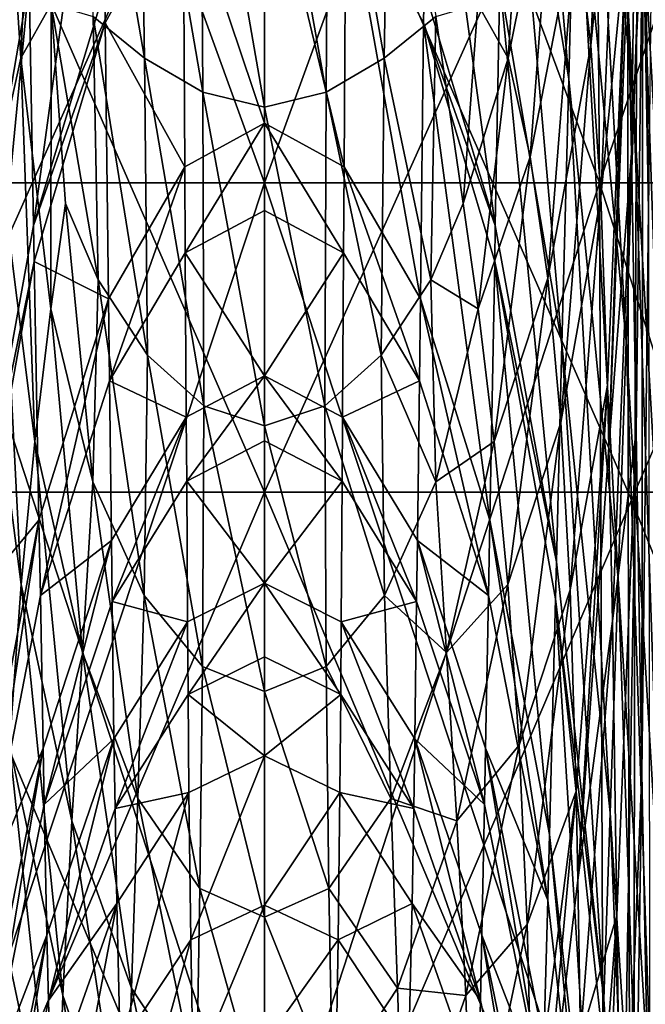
# Model space of a CAD drawing. Extents: x -0.96 to 0.96, y -0.57 to 2.63.
# Tile 39 of 148: x -0.0235 to 0.0366, y 0.1516 to 0.2464. Entities that reach past the tile are written whole.
import ezdxf

# ---------------------------------------------------------------- set-up
doc = ezdxf.new("R2010")
doc.units = 0
for name, color, linetype in [('Brakiri_Cruiser_Fin_Logo', 7, 'CONTINUOUS'), ('Brakiri_Cruiser_Main_Texture', 7, 'CONTINUOUS'), ('Brakiri_Cruiser_Yellow', 7, 'CONTINUOUS')]:
    doc.layers.add(name, color=color, linetype=linetype)

msp = doc.modelspace()

# ---------------------------------------------------------------- linework, layer by layer
at = {"layer": 'Brakiri_Cruiser_Fin_Logo'}
for points in [[(0.036407, 0.258189, 1.319625), (0.036337, 0.287589, 1.239143), (0.036958, 0.228051, 1.241304)], [(0.036958, 0.228051, 1.241304), (0.036337, 0.287589, 1.239143), (0.037281, 0.257301, 1.148304)], [(0.035946, 0.282553, 1.383366), (0.035321, 0.233566, 1.387371), (0.034913, 0.251017, 1.4277)], [(0.036407, 0.258189, 1.319625), (0.035321, 0.233566, 1.387371), (0.035946, 0.282553, 1.383366)], [(0.036407, 0.258189, 1.319625), (0.035766, 0.206795, 1.325332), (0.035321, 0.233566, 1.387371)], [(0.0363, 0.173834, 1.248909), (0.035766, 0.206795, 1.325332), (0.036407, 0.258189, 1.319625)], [(0.0363, 0.173834, 1.248909), (0.036407, 0.258189, 1.319625), (0.036958, 0.228051, 1.241304)], [(0.035321, 0.233566, 1.387371), (0.033137, 0.205242, 1.4277), (0.034913, 0.251017, 1.4277)], [(0.035321, 0.233566, 1.387371), (0.033476, 0.188507, 1.393009), (0.033137, 0.205242, 1.4277)], [(0.035766, 0.206795, 1.325332), (0.033476, 0.188507, 1.393009), (0.035321, 0.233566, 1.387371)], [(0.03708, 0.133972, 1.161162), (0.0363, 0.173834, 1.248909), (0.036958, 0.228051, 1.241304)], [(0.035766, 0.206795, 1.325332), (0.033888, 0.160178, 1.333358), (0.033476, 0.188507, 1.393009)], [(0.034381, 0.125451, 1.259726), (0.033888, 0.160178, 1.333358), (0.035766, 0.206795, 1.325332)], [(0.034381, 0.125451, 1.259726), (0.035766, 0.206795, 1.325332), (0.0363, 0.173834, 1.248909)], [(0.033476, 0.188507, 1.393009), (0.030155, 0.163581, 1.4277), (0.033137, 0.205242, 1.4277)], [(0.033476, 0.188507, 1.393009), (0.030419, 0.148436, 1.398984), (0.030155, 0.163581, 1.4277)], [(0.033888, 0.160178, 1.333358), (0.030419, 0.148436, 1.398984), (0.033476, 0.188507, 1.393009)], [(0.03493, 0.08379, 1.177062), (0.034381, 0.125451, 1.259726), (0.0363, 0.173834, 1.248909)], [(0.03493, 0.08379, 1.177062), (0.0363, 0.173834, 1.248909), (0.03708, 0.133972, 1.161162)], [(0.030419, 0.148436, 1.398984), (0.025955, 0.12793, 1.4277), (0.030155, 0.163581, 1.4277)], [(0.033888, 0.160178, 1.333358), (0.030781, 0.119229, 1.34204), (0.030419, 0.148436, 1.398984)], [(0.031216, 0.083412, 1.271521), (0.030781, 0.119229, 1.34204), (0.033888, 0.160178, 1.333358)], [(0.031216, 0.083412, 1.271521), (0.033888, 0.160178, 1.333358), (0.034381, 0.125451, 1.259726)]]:
    msp.add_3dface(points, dxfattribs=at)
at = {"layer": 'Brakiri_Cruiser_Main_Texture'}
for points in [[(0, 0.230719, -0.18709), (-0.031582, 0.317703, -0.18082), (-0.032227, 0.230719, -0.183867)], [(-0.032227, 0.230719, 0.183867), (-0.031582, 0.317703, 0.18082), (0, 0.317703, 0.183984)], [(-0.032227, 0.230719, 0.183867), (0, 0.317703, 0.183984), (0, 0.230719, 0.18709)], [(0, 0.230719, -0.18709), (0, 0.317703, -0.183984), (-0.031582, 0.317703, -0.18082)], [(0.032227, 0.230719, -0.183867), (0.031582, 0.317703, -0.18082), (0, 0.317703, -0.183984)], [(0.032227, 0.230719, -0.183867), (0, 0.317703, -0.183984), (0, 0.230719, -0.18709)], [(0, 0.230719, 0.18709), (0, 0.317703, 0.183984), (0.031582, 0.317703, 0.18082)], [(0, 0.230719, 0.18709), (0.031582, 0.317703, 0.18082), (0.032227, 0.230719, 0.183867)], [(0.063135, 0.230719, -0.174229), (0.061875, 0.317703, -0.171328), (0.031582, 0.317703, -0.18082)], [(0.063135, 0.230719, -0.174229), (0.031582, 0.317703, -0.18082), (0.032227, 0.230719, -0.183867)], [(0.032227, 0.230719, 0.183867), (0.031582, 0.317703, 0.18082), (0.061875, 0.317703, 0.171328)], [(0.032227, 0.230719, 0.183867), (0.061875, 0.317703, 0.171328), (0.063135, 0.230719, 0.174229)], [(0.031146, 0.315177, -1.037148), (0.030551, 0.291485, -1.18941), (0.03555, 0.237794, -1.19659)], [(0.031146, 0.315177, -1.037148), (0.03555, 0.237794, -1.19659), (0.03625, 0.259038, -1.044785)], [(0.02365, 0.306292, -1.349164), (0.023143, 0.27812, -1.521255), (0.02927, 0.24069, -1.525779)], [(0.02365, 0.306292, -1.349164), (0.02927, 0.24069, -1.525779), (0.029919, 0.266395, -1.354435)], [(0.030551, 0.291485, -1.18941), (0.029919, 0.266395, -1.354435), (0.034804, 0.215434, -1.360951)], [(0.030551, 0.291485, -1.18941), (0.034804, 0.215434, -1.360951), (0.03555, 0.237794, -1.19659)], [(0.033112, 0.283928, 1.502363), (0.031396, 0.243932, 1.503386), (0.029994, 0.256039, 1.522894)], [(0.034132, 0.271261, 1.47423), (0.031396, 0.243932, 1.503386), (0.033112, 0.283928, 1.502363)], [(0, 0.280898, -0.309704), (-0.035625, 0.200938, -0.300016), (-0.035962, 0.280898, -0.303639)], [(0, 0.280898, -0.309704), (0, 0.200938, -0.305622), (-0.035625, 0.200938, -0.300016)], [(-0.034915, 0.280898, 0.302697), (-0.03499, 0.200938, 0.300049), (0, 0.200938, 0.305298)], [(-0.034915, 0.280898, 0.302697), (0, 0.200938, 0.305298), (0, 0.280898, 0.307812)], [(0.035962, 0.280898, -0.303639), (0.035625, 0.200938, -0.300016), (0, 0.200938, -0.305622)], [(0.035962, 0.280898, -0.303639), (0, 0.200938, -0.305622), (0, 0.280898, -0.309704)], [(0, 0.280898, 0.307812), (0, 0.200938, 0.305298), (0.03499, 0.200938, 0.300049)], [(0, 0.280898, 0.307812), (0.03499, 0.200938, 0.300049), (0.034915, 0.280898, 0.302697)], [(0.034915, 0.280898, 0.302697), (0.03499, 0.200938, 0.300049), (0.068553, 0.200938, 0.284521)], [(0.034915, 0.280898, 0.302697), (0.068553, 0.200938, 0.284521), (0.068428, 0.280898, 0.287523)], [(0.070396, 0.280898, -0.28632), (0.069759, 0.200938, -0.283524), (0.035625, 0.200938, -0.300016)], [(0.070396, 0.280898, -0.28632), (0.035625, 0.200938, -0.300016), (0.035962, 0.280898, -0.303639)], [(-0.029919, 0.266395, -1.354435), (-0.02927, 0.24069, -1.525779), (-0.023143, 0.27812, -1.521255)], [(-0.02927, 0.24069, -1.525779), (-0.022638, 0.250095, -1.693264), (-0.023143, 0.27812, -1.521255)], [(0.023143, 0.27812, -1.521255), (0.022638, 0.250095, -1.693264), (0.028623, 0.215176, -1.696958)], [(0.023143, 0.27812, -1.521255), (0.028623, 0.215176, -1.696958), (0.02927, 0.24069, -1.525779)], [(0.036879, 0.278513, -0.911897), (0.03625, 0.259038, -1.044785), (0.039967, 0.19329, -1.052529)], [(-0.023433, 0.242722, 1.544124), (-0.025387, 0.272539, 1.545307), (-0.021909, 0.276691, 1.551322)], [(-0.023433, 0.242722, 1.544124), (-0.021909, 0.276691, 1.551322), (-0.020525, 0.247917, 1.549476)], [(-0.011533, 0.242726, 1.555903), (-0.016478, 0.246732, 1.553304), (-0.01736, 0.276781, 1.555903)], [(-0.011533, 0.242726, 1.555903), (-0.01736, 0.276781, 1.555903), (-0.012056, 0.275062, 1.559127)], [(-0.005931, 0.239453, 1.557565), (-0.011533, 0.242726, 1.555903), (-0.012056, 0.275062, 1.559127)], [(-0.005931, 0.239453, 1.557565), (-0.012056, 0.275062, 1.559127), (-0.006154, 0.273449, 1.561151)], [(0.011533, 0.242726, 1.555903), (0.006154, 0.273449, 1.561151), (0.012056, 0.275062, 1.559127)], [(0.016478, 0.246732, 1.553304), (0.011533, 0.242726, 1.555903), (0.012056, 0.275062, 1.559127)], [(-0.01565, 0.274915, -1.690649), (-0.022638, 0.250095, -1.693264), (-0.022212, 0.226595, -1.8375)], [(-0.01565, 0.274915, -1.690649), (-0.022212, 0.226595, -1.8375), (-0.015353, 0.249442, -1.8375)], [(0.01565, 0.274915, -1.690649), (0.015353, 0.249442, -1.8375), (0.022212, 0.226595, -1.8375)], [(0.01565, 0.274915, -1.690649), (0.022212, 0.226595, -1.8375), (0.022638, 0.250095, -1.693264)], [(0, 0.238001, 1.558161), (-0.005931, 0.239453, 1.557565), (-0.006154, 0.273449, 1.561151)], [(0, 0.238001, 1.558161), (-0.006154, 0.273449, 1.561151), (0, 0.272533, 1.561797)], [(0.005931, 0.239453, 1.557565), (0, 0.272533, 1.561797), (0.006154, 0.273449, 1.561151)], [(0.011533, 0.242726, 1.555903), (0.005931, 0.239453, 1.557565), (0.006154, 0.273449, 1.561151)], [(-0.025556, 0.233233, 1.5358), (-0.025387, 0.272539, 1.545307), (-0.023433, 0.242722, 1.544124)], [(0.005931, 0.239453, 1.557565), (0, 0.238001, 1.558161), (0, 0.272533, 1.561797)], [(0.025387, 0.272539, 1.545307), (0.023433, 0.242722, 1.544124), (0.020525, 0.247917, 1.549476)], [(0.027995, 0.265446, 1.536392), (0.023433, 0.242722, 1.544124), (0.025387, 0.272539, 1.545307)], [(0.034132, 0.271261, 1.47423), (0.032368, 0.229377, 1.476367), (0.031396, 0.243932, 1.503386)], [(0.034823, 0.254828, 1.436508), (0.032368, 0.229377, 1.476367), (0.034132, 0.271261, 1.47423)], [(0.029919, 0.266395, -1.354435), (0.02927, 0.24069, -1.525779), (0.034035, 0.192635, -1.531465)], [(0.029919, 0.266395, -1.354435), (0.034035, 0.192635, -1.531465), (0.034804, 0.215434, -1.360951)], [(0.027995, 0.265446, 1.536392), (0.025556, 0.233233, 1.5358), (0.023433, 0.242722, 1.544124)], [(0.029994, 0.256039, 1.522894), (0.025556, 0.233233, 1.5358), (0.027995, 0.265446, 1.536392)], [(0.03625, 0.259038, -1.044785), (0.03555, 0.237794, -1.19659), (0.03917, 0.175018, -1.204174)], [(0.03625, 0.259038, -1.044785), (0.03917, 0.175018, -1.204174), (0.039967, 0.19329, -1.052529)], [(0.029994, 0.256039, 1.522894), (0.027249, 0.221535, 1.523052), (0.025556, 0.233233, 1.5358)], [(0.031396, 0.243932, 1.503386), (0.027249, 0.221535, 1.523052), (0.029994, 0.256039, 1.522894)], [(0.034823, 0.254828, 1.436508), (0.033015, 0.211238, 1.440127), (0.032368, 0.229377, 1.476367)], [(0.033137, 0.205242, 1.4277), (0.033015, 0.211238, 1.440127), (0.034823, 0.254828, 1.436508)], [(0.033137, 0.205242, 1.4277), (0.034823, 0.254828, 1.436508), (0.034913, 0.251017, 1.4277)], [(-0.02927, 0.24069, -1.525779), (-0.028623, 0.215176, -1.696958), (-0.022638, 0.250095, -1.693264)], [(-0.022638, 0.250095, -1.693264), (-0.028623, 0.215176, -1.696958), (-0.028089, 0.194234, -1.8375)], [(-0.022638, 0.250095, -1.693264), (-0.028089, 0.194234, -1.8375), (-0.022212, 0.226595, -1.8375)], [(0.022638, 0.250095, -1.693264), (0.022212, 0.226595, -1.8375), (0.028089, 0.194234, -1.8375)], [(0.022638, 0.250095, -1.693264), (0.028089, 0.194234, -1.8375), (0.028623, 0.215176, -1.696958)], [(-0.020547, 0.218597, 1.54347), (-0.023433, 0.242722, 1.544124), (-0.020525, 0.247917, 1.549476)], [(-0.020547, 0.218597, 1.54347), (-0.020525, 0.247917, 1.549476), (-0.019125, 0.22874, 1.547609)], [(-0.015997, 0.221389, 1.549476), (-0.019125, 0.22874, 1.547609), (-0.020525, 0.247917, 1.549476)], [(-0.015997, 0.221389, 1.549476), (-0.020525, 0.247917, 1.549476), (-0.016478, 0.246732, 1.553304)], [(0.019125, 0.22874, 1.547609), (0.016478, 0.246732, 1.553304), (0.020525, 0.247917, 1.549476)], [(0.023433, 0.242722, 1.544124), (0.019125, 0.22874, 1.547609), (0.020525, 0.247917, 1.549476)], [(-0.011239, 0.214116, 1.551322), (-0.015997, 0.221389, 1.549476), (-0.016478, 0.246732, 1.553304)], [(-0.011239, 0.214116, 1.551322), (-0.016478, 0.246732, 1.553304), (-0.011533, 0.242726, 1.555903)], [(0.015997, 0.221389, 1.549476), (0.011533, 0.242726, 1.555903), (0.016478, 0.246732, 1.553304)], [(0.019125, 0.22874, 1.547609), (0.015997, 0.221389, 1.549476), (0.016478, 0.246732, 1.553304)], [(0.031396, 0.243932, 1.503386), (0.028529, 0.207633, 1.504464), (0.027249, 0.221535, 1.523052)], [(0.032368, 0.229377, 1.476367), (0.028529, 0.207633, 1.504464), (0.031396, 0.243932, 1.503386)], [(-0.022088, 0.205826, 1.535512), (-0.025556, 0.233233, 1.5358), (-0.023433, 0.242722, 1.544124)], [(-0.022088, 0.205826, 1.535512), (-0.023433, 0.242722, 1.544124), (-0.020547, 0.218597, 1.54347)], [(-0.005823, 0.209245, 1.552573), (-0.011239, 0.214116, 1.551322), (-0.011533, 0.242726, 1.555903)], [(-0.005823, 0.209245, 1.552573), (-0.011533, 0.242726, 1.555903), (-0.005931, 0.239453, 1.557565)], [(0.011239, 0.214116, 1.551322), (0.005931, 0.239453, 1.557565), (0.011533, 0.242726, 1.555903)], [(0.015997, 0.221389, 1.549476), (0.011239, 0.214116, 1.551322), (0.011533, 0.242726, 1.555903)], [(0.023433, 0.242722, 1.544124), (0.020547, 0.218597, 1.54347), (0.019125, 0.22874, 1.547609)], [(0.025556, 0.233233, 1.5358), (0.020547, 0.218597, 1.54347), (0.023433, 0.242722, 1.544124)], [(0.02927, 0.24069, -1.525779), (0.028623, 0.215176, -1.696958), (0.033269, 0.170071, -1.70173)], [(0.02927, 0.24069, -1.525779), (0.033269, 0.170071, -1.70173), (0.034035, 0.192635, -1.531465)], [(0, 0.207316, 1.553073), (-0.005823, 0.209245, 1.552573), (-0.005931, 0.239453, 1.557565)], [(0, 0.207316, 1.553073), (-0.005931, 0.239453, 1.557565), (0, 0.238001, 1.558161)], [(0.005823, 0.209245, 1.552573), (0, 0.238001, 1.558161), (0.005931, 0.239453, 1.557565)], [(0.011239, 0.214116, 1.551322), (0.005823, 0.209245, 1.552573), (0.005931, 0.239453, 1.557565)], [(0.005823, 0.209245, 1.552573), (0, 0.207316, 1.553073), (0, 0.238001, 1.558161)], [(0.03555, 0.237794, -1.19659), (0.034804, 0.215434, -1.360951), (0.038318, 0.155936, -1.368125)], [(0.03555, 0.237794, -1.19659), (0.038318, 0.155936, -1.368125), (0.03917, 0.175018, -1.204174)], [(-0.023415, 0.192058, 1.523285), (-0.027249, 0.221535, 1.523052), (-0.025556, 0.233233, 1.5358)], [(-0.023415, 0.192058, 1.523285), (-0.025556, 0.233233, 1.5358), (-0.022088, 0.205826, 1.535512)], [(0.025556, 0.233233, 1.5358), (0.022088, 0.205826, 1.535512), (0.020547, 0.218597, 1.54347)], [(0.027249, 0.221535, 1.523052), (0.022088, 0.205826, 1.535512), (0.025556, 0.233233, 1.5358)], [(0, 0.131789, -0.188672), (-0.032227, 0.230719, -0.183867), (-0.032617, 0.132226, -0.185465)], [(-0.032617, 0.132226, 0.185465), (-0.032227, 0.230719, 0.183867), (0, 0.230719, 0.18709)], [(-0.032617, 0.132226, 0.185465), (0, 0.230719, 0.18709), (0, 0.131789, 0.188672)], [(0, 0.131789, -0.188672), (0, 0.230719, -0.18709), (-0.032227, 0.230719, -0.183867)], [(0.032617, 0.132226, -0.185465), (0.032227, 0.230719, -0.183867), (0, 0.230719, -0.18709)], [(0.032617, 0.132226, -0.185465), (0, 0.230719, -0.18709), (0, 0.131789, -0.188672)], [(0, 0.131789, 0.188672), (0, 0.230719, 0.18709), (0.032227, 0.230719, 0.183867)], [(0, 0.131789, 0.188672), (0.032227, 0.230719, 0.183867), (0.032617, 0.132226, 0.185465)], [(0.063887, 0.132663, -0.175755), (0.063135, 0.230719, -0.174229), (0.032227, 0.230719, -0.183867)], [(0.063887, 0.132663, -0.175755), (0.032227, 0.230719, -0.183867), (0.032617, 0.132226, -0.185465)], [(0.032617, 0.132226, 0.185465), (0.032227, 0.230719, 0.183867), (0.063135, 0.230719, 0.174229)], [(0.032617, 0.132226, 0.185465), (0.063135, 0.230719, 0.174229), (0.063887, 0.132663, 0.175755)], [(-0.016505, 0.201919, 1.544124), (-0.020547, 0.218597, 1.54347), (-0.019125, 0.22874, 1.547609)], [(-0.016505, 0.201919, 1.544124), (-0.019125, 0.22874, 1.547609), (-0.015997, 0.221389, 1.549476)], [(0.020547, 0.218597, 1.54347), (0.015997, 0.221389, 1.549476), (0.019125, 0.22874, 1.547609)], [(0.032368, 0.229377, 1.476367), (0.029411, 0.191535, 1.478616), (0.028529, 0.207633, 1.504464)], [(0.033015, 0.211238, 1.440127), (0.029411, 0.191535, 1.478616), (0.032368, 0.229377, 1.476367)], [(-0.007612, 0.223968, -2.0544), (0, 0.212126, -2.141488), (0, 0.228044, -2.0544)], [(0.007612, 0.223968, -2.0544), (0, 0.228044, -2.0544), (0, 0.212126, -2.141488)], [(-0.014904, 0.211668, -2.0544), (-0.007517, 0.208168, -2.141654), (-0.007612, 0.223968, -2.0544)], [(-0.007612, 0.223968, -2.0544), (-0.007517, 0.208168, -2.141654), (0, 0.212126, -2.141488)], [(0.007612, 0.223968, -2.0544), (0, 0.212126, -2.141488), (0.007517, 0.208168, -2.141654)], [(0.014904, 0.211668, -2.0544), (0.007612, 0.223968, -2.0544), (0.007517, 0.208168, -2.141654)], [(-0.024513, 0.176584, 1.505386), (-0.027249, 0.221535, 1.523052), (-0.023415, 0.192058, 1.523285)], [(-0.011555, 0.191, 1.545307), (-0.016505, 0.201919, 1.544124), (-0.015997, 0.221389, 1.549476)], [(-0.011555, 0.191, 1.545307), (-0.015997, 0.221389, 1.549476), (-0.011239, 0.214116, 1.551322)], [(0.016505, 0.201919, 1.544124), (0.011239, 0.214116, 1.551322), (0.015997, 0.221389, 1.549476)], [(0.020547, 0.218597, 1.54347), (0.016505, 0.201919, 1.544124), (0.015997, 0.221389, 1.549476)], [(0.027249, 0.221535, 1.523052), (0.023415, 0.192058, 1.523285), (0.022088, 0.205826, 1.535512)], [(0.028529, 0.207633, 1.504464), (0.023415, 0.192058, 1.523285), (0.027249, 0.221535, 1.523052)], [(-0.017509, 0.185493, 1.535954), (-0.022088, 0.205826, 1.535512), (-0.020547, 0.218597, 1.54347)], [(-0.017509, 0.185493, 1.535954), (-0.020547, 0.218597, 1.54347), (-0.016505, 0.201919, 1.544124)], [(0.022088, 0.205826, 1.535512), (0.016505, 0.201919, 1.544124), (0.020547, 0.218597, 1.54347)], [(0.034804, 0.215434, -1.360951), (0.034035, 0.192635, -1.531465), (0.037439, 0.136589, -1.538064)], [(0.034804, 0.215434, -1.360951), (0.037439, 0.136589, -1.538064), (0.038318, 0.155936, -1.368125)], [(0.028623, 0.215176, -1.696958), (0.028089, 0.194234, -1.8375), (0.032656, 0.152118, -1.8375)], [(0.028623, 0.215176, -1.696958), (0.032656, 0.152118, -1.8375), (0.033269, 0.170071, -1.70173)], [(-0.005943, 0.184152, 1.546237), (-0.011555, 0.191, 1.545307), (-0.011239, 0.214116, 1.551322)], [(-0.005943, 0.184152, 1.546237), (-0.011239, 0.214116, 1.551322), (-0.005823, 0.209245, 1.552573)], [(0.011555, 0.191, 1.545307), (0.005823, 0.209245, 1.552573), (0.011239, 0.214116, 1.551322)], [(0.016505, 0.201919, 1.544124), (0.011555, 0.191, 1.545307), (0.011239, 0.214116, 1.551322)], [(-0.021557, 0.190993, -2.0544), (-0.014717, 0.196293, -2.142152), (-0.014904, 0.211668, -2.0544)], [(-0.014904, 0.211668, -2.0544), (-0.014717, 0.196293, -2.142152), (-0.007517, 0.208168, -2.141654)], [(0, 0.212126, -2.141488), (-0.007517, 0.208168, -2.141654), (-0.007478, 0.202007, -2.1749)], [(0, 0.212126, -2.141488), (-0.007478, 0.202007, -2.1749), (0, 0.205864, -2.1749)], [(0, 0.212126, -2.141488), (0, 0.205864, -2.1749), (0.007478, 0.202007, -2.1749)], [(0, 0.212126, -2.141488), (0.007478, 0.202007, -2.1749), (0.007517, 0.208168, -2.141654)], [(0.014904, 0.211668, -2.0544), (0.007517, 0.208168, -2.141654), (0.014717, 0.196293, -2.142152)], [(0.021557, 0.190993, -2.0544), (0.014904, 0.211668, -2.0544), (0.014717, 0.196293, -2.142152)], [(0.033015, 0.211238, 1.440127), (0.030005, 0.172161, 1.44397), (0.029411, 0.191535, 1.478616)], [(0.030155, 0.163581, 1.4277), (0.030005, 0.172161, 1.44397), (0.033015, 0.211238, 1.440127)], [(0.030155, 0.163581, 1.4277), (0.033015, 0.211238, 1.440127), (0.033137, 0.205242, 1.4277)], [(0, 0.181745, 1.546638), (-0.005943, 0.184152, 1.546237), (-0.005823, 0.209245, 1.552573)], [(0, 0.181745, 1.546638), (-0.005823, 0.209245, 1.552573), (0, 0.207316, 1.553073)], [(0.005943, 0.184152, 1.546237), (0, 0.207316, 1.553073), (0.005823, 0.209245, 1.552573)], [(0.011555, 0.191, 1.545307), (0.005943, 0.184152, 1.546237), (0.005823, 0.209245, 1.552573)], [(-0.007517, 0.208168, -2.141654), (-0.014717, 0.196293, -2.142152), (-0.014641, 0.190404, -2.1749)], [(-0.007517, 0.208168, -2.141654), (-0.014641, 0.190404, -2.1749), (-0.007478, 0.202007, -2.1749)], [(0.007517, 0.208168, -2.141654), (0.007478, 0.202007, -2.1749), (0.014641, 0.190404, -2.1749)], [(0.007517, 0.208168, -2.141654), (0.014641, 0.190404, -2.1749), (0.014717, 0.196293, -2.142152)], [(0.028529, 0.207633, 1.504464), (0.024513, 0.176584, 1.505386), (0.023415, 0.192058, 1.523285)], [(0.029411, 0.191535, 1.478616), (0.024513, 0.176584, 1.505386), (0.028529, 0.207633, 1.504464)], [(0.005943, 0.184152, 1.546237), (0, 0.181745, 1.546638), (0, 0.207316, 1.553073)], [(-0.018514, 0.169284, 1.523667), (-0.023415, 0.192058, 1.523285), (-0.022088, 0.205826, 1.535512)], [(-0.018514, 0.169284, 1.523667), (-0.022088, 0.205826, 1.535512), (-0.017509, 0.185493, 1.535954)], [(0.022088, 0.205826, 1.535512), (0.017509, 0.185493, 1.535954), (0.016505, 0.201919, 1.544124)], [(0.023415, 0.192058, 1.523285), (0.017509, 0.185493, 1.535954), (0.022088, 0.205826, 1.535512)], [(-0.012163, 0.171457, 1.536699), (-0.017509, 0.185493, 1.535954), (-0.016505, 0.201919, 1.544124)], [(-0.012163, 0.171457, 1.536699), (-0.016505, 0.201919, 1.544124), (-0.011555, 0.191, 1.545307)], [(0.017509, 0.185493, 1.535954), (0.011555, 0.191, 1.545307), (0.016505, 0.201919, 1.544124)], [(0, 0.200938, -0.305622), (-0.0355, 0.1175, -0.297826), (-0.035625, 0.200938, -0.300016)], [(0, 0.200938, -0.305622), (0, 0.1175, -0.303265), (-0.0355, 0.1175, -0.297826)], [(-0.03499, 0.200938, 0.300049), (-0.035183, 0.1175, 0.29917), (0, 0.1175, 0.30459)], [(-0.03499, 0.200938, 0.300049), (0, 0.1175, 0.30459), (0, 0.200938, 0.305298)], [(0.035625, 0.200938, -0.300016), (0.0355, 0.1175, -0.297826), (0, 0.1175, -0.303265)], [(0.035625, 0.200938, -0.300016), (0, 0.1175, -0.303265), (0, 0.200938, -0.305622)], [(0, 0.200938, 0.305298), (0, 0.1175, 0.30459), (0.035183, 0.1175, 0.29917)], [(0, 0.200938, 0.305298), (0.035183, 0.1175, 0.29917), (0.03499, 0.200938, 0.300049)], [(0.03499, 0.200938, 0.300049), (0.035183, 0.1175, 0.29917), (0.068912, 0.1175, 0.283252)], [(0.03499, 0.200938, 0.300049), (0.068912, 0.1175, 0.283252), (0.068553, 0.200938, 0.284521)], [(0.069759, 0.200938, -0.283524), (0.069547, 0.1175, -0.28187), (0.0355, 0.1175, -0.297826)], [(0.069759, 0.200938, -0.283524), (0.0355, 0.1175, -0.297826), (0.035625, 0.200938, -0.300016)], [(-0.021557, 0.190993, -2.0544), (-0.021281, 0.176287, -2.143065), (-0.014717, 0.196293, -2.142152)], [(-0.014717, 0.196293, -2.142152), (-0.021281, 0.176287, -2.143065), (-0.021175, 0.170873, -2.1749)], [(-0.014717, 0.196293, -2.142152), (-0.021175, 0.170873, -2.1749), (-0.014641, 0.190404, -2.1749)], [(0.014717, 0.196293, -2.142152), (0.014641, 0.190404, -2.1749), (0.021175, 0.170873, -2.1749)], [(0.014717, 0.196293, -2.142152), (0.021175, 0.170873, -2.1749), (0.021281, 0.176287, -2.143065)], [(0.021557, 0.190993, -2.0544), (0.014717, 0.196293, -2.142152), (0.021281, 0.176287, -2.143065)], [(0.034035, 0.192635, -1.531465), (0.033269, 0.170071, -1.70173), (0.036582, 0.117316, -1.707334)], [(0.034035, 0.192635, -1.531465), (0.036582, 0.117316, -1.707334), (0.037439, 0.136589, -1.538064)], [(-0.019385, 0.152467, 1.505999), (-0.024513, 0.176584, 1.505386), (-0.023415, 0.192058, 1.523285)], [(-0.019385, 0.152467, 1.505999), (-0.023415, 0.192058, 1.523285), (-0.018514, 0.169284, 1.523667)], [(0.023415, 0.192058, 1.523285), (0.018514, 0.169284, 1.523667), (0.017509, 0.185493, 1.535954)], [(0.024513, 0.176584, 1.505386), (0.018514, 0.169284, 1.523667), (0.023415, 0.192058, 1.523285)], [(0.029411, 0.191535, 1.478616), (0.025279, 0.159294, 1.480536), (0.024513, 0.176584, 1.505386)], [(0.030005, 0.172161, 1.44397), (0.025279, 0.159294, 1.480536), (0.029411, 0.191535, 1.478616)], [(-0.02725, 0.161643, -2.0544), (-0.021281, 0.176287, -2.143065), (-0.021557, 0.190993, -2.0544)], [(-0.006209, 0.162769, 1.537317), (-0.012163, 0.171457, 1.536699), (-0.011555, 0.191, 1.545307)], [(-0.006209, 0.162769, 1.537317), (-0.011555, 0.191, 1.545307), (-0.005943, 0.184152, 1.546237)], [(0.012163, 0.171457, 1.536699), (0.005943, 0.184152, 1.546237), (0.011555, 0.191, 1.545307)], [(0.017509, 0.185493, 1.535954), (0.012163, 0.171457, 1.536699), (0.011555, 0.191, 1.545307)], [(0.02725, 0.161643, -2.0544), (0.021557, 0.190993, -2.0544), (0.021281, 0.176287, -2.143065)], [(-0.012802, 0.153175, 1.524122), (-0.018514, 0.169284, 1.523667), (-0.017509, 0.185493, 1.535954)], [(-0.012802, 0.153175, 1.524122), (-0.017509, 0.185493, 1.535954), (-0.012163, 0.171457, 1.536699)], [(-0.007336, 0.181466, -2.2833), (0, 0.175547, -2.330953), (0, 0.185093, -2.2833)], [(0.007336, 0.181466, -2.2833), (0, 0.185093, -2.2833), (0, 0.175547, -2.330953)], [(0.018514, 0.169284, 1.523667), (0.012163, 0.171457, 1.536699), (0.017509, 0.185493, 1.535954)], [(0, 0.160023, 1.537632), (-0.006209, 0.162769, 1.537317), (-0.005943, 0.184152, 1.546237)], [(0, 0.160023, 1.537632), (-0.005943, 0.184152, 1.546237), (0, 0.181745, 1.546638)], [(0.006209, 0.162769, 1.537317), (0, 0.181745, 1.546638), (0.005943, 0.184152, 1.546237)], [(0.012163, 0.171457, 1.536699), (0.006209, 0.162769, 1.537317), (0.005943, 0.184152, 1.546237)], [(-0.014363, 0.170487, -2.2833), (-0.00726, 0.172018, -2.330956), (-0.007336, 0.181466, -2.2833)], [(-0.007336, 0.181466, -2.2833), (-0.00726, 0.172018, -2.330956), (0, 0.175547, -2.330953)], [(0.006209, 0.162769, 1.537317), (0, 0.160023, 1.537632), (0, 0.181745, 1.546638)], [(0.007336, 0.181466, -2.2833), (0, 0.175547, -2.330953), (0.00726, 0.172018, -2.330956)], [(0.014363, 0.170487, -2.2833), (0.007336, 0.181466, -2.2833), (0.00726, 0.172018, -2.330956)], [(-0.01999, 0.134215, 1.481687), (-0.025279, 0.159294, 1.480536), (-0.024513, 0.176584, 1.505386)], [(-0.01999, 0.134215, 1.481687), (-0.024513, 0.176584, 1.505386), (-0.019385, 0.152467, 1.505999)], [(0.024513, 0.176584, 1.505386), (0.019385, 0.152467, 1.505999), (0.018514, 0.169284, 1.523667)], [(0.025279, 0.159294, 1.480536), (0.019385, 0.152467, 1.505999), (0.024513, 0.176584, 1.505386)], [(-0.02725, 0.161643, -2.0544), (-0.026892, 0.147933, -2.144476), (-0.021281, 0.176287, -2.143065)], [(-0.021281, 0.176287, -2.143065), (-0.026892, 0.147933, -2.144476), (-0.026764, 0.14316, -2.1749)], [(-0.021281, 0.176287, -2.143065), (-0.026764, 0.14316, -2.1749), (-0.021175, 0.170873, -2.1749)], [(0, 0.175547, -2.330953), (-0.00726, 0.172018, -2.330956), (-0.007091, 0.157825, -2.393223)], [(0, 0.175547, -2.330953), (-0.007091, 0.157825, -2.393223), (0, 0.161167, -2.393299)], [(0.00726, 0.172018, -2.330956), (0, 0.175547, -2.330953), (0, 0.161167, -2.393299)], [(0.021281, 0.176287, -2.143065), (0.021175, 0.170873, -2.1749), (0.026764, 0.14316, -2.1749)], [(0.021281, 0.176287, -2.143065), (0.026764, 0.14316, -2.1749), (0.026892, 0.147933, -2.144476)], [(0.02725, 0.161643, -2.0544), (0.021281, 0.176287, -2.143065), (0.026892, 0.147933, -2.144476)], [(-0.014363, 0.170487, -2.2833), (-0.014213, 0.161324, -2.331043), (-0.00726, 0.172018, -2.330956)], [(-0.00726, 0.172018, -2.330956), (-0.014213, 0.161324, -2.331043), (-0.013882, 0.147584, -2.393113)], [(-0.00726, 0.172018, -2.330956), (-0.013882, 0.147584, -2.393113), (-0.007091, 0.157825, -2.393223)], [(0.00726, 0.172018, -2.330956), (0, 0.161167, -2.393299), (0.007091, 0.157825, -2.393223)], [(0.014213, 0.161324, -2.331043), (0.00726, 0.172018, -2.330956), (0.007091, 0.157825, -2.393223)], [(0.014363, 0.170487, -2.2833), (0.00726, 0.172018, -2.330956), (0.014213, 0.161324, -2.331043)], [(0.030005, 0.172161, 1.44397), (0.025792, 0.139039, 1.44731), (0.025279, 0.159294, 1.480536)], [(0.025955, 0.12793, 1.4277), (0.025792, 0.139039, 1.44731), (0.030005, 0.172161, 1.44397)], [(0.025955, 0.12793, 1.4277), (0.030005, 0.172161, 1.44397), (0.030155, 0.163581, 1.4277)], [(-0.006539, 0.143692, 1.524578), (-0.012802, 0.153175, 1.524122), (-0.012163, 0.171457, 1.536699)], [(-0.006539, 0.143692, 1.524578), (-0.012163, 0.171457, 1.536699), (-0.006209, 0.162769, 1.537317)], [(0.012802, 0.153175, 1.524122), (0.006209, 0.162769, 1.537317), (0.012163, 0.171457, 1.536699)], [(0.018514, 0.169284, 1.523667), (0.012802, 0.153175, 1.524122), (0.012163, 0.171457, 1.536699)], [(-0.020772, 0.152008, -2.2833), (-0.014213, 0.161324, -2.331043), (-0.014363, 0.170487, -2.2833)], [(0.020772, 0.152008, -2.2833), (0.014363, 0.170487, -2.2833), (0.014213, 0.161324, -2.331043)], [(0.033269, 0.170071, -1.70173), (0.032656, 0.152118, -1.8375), (0.035922, 0.102578, -1.8375)], [(0.033269, 0.170071, -1.70173), (0.035922, 0.102578, -1.8375), (0.036582, 0.117316, -1.707334)], [(-0.013405, 0.135383, 1.506456), (-0.019385, 0.152467, 1.505999), (-0.018514, 0.169284, 1.523667)], [(-0.013405, 0.135383, 1.506456), (-0.018514, 0.169284, 1.523667), (-0.012802, 0.153175, 1.524122)], [(0.019385, 0.152467, 1.505999), (0.012802, 0.153175, 1.524122), (0.018514, 0.169284, 1.523667)], [(0, 0.140607, 1.524806), (-0.006539, 0.143692, 1.524578), (-0.006209, 0.162769, 1.537317)], [(0, 0.140607, 1.524806), (-0.006209, 0.162769, 1.537317), (0, 0.160023, 1.537632)], [(0.006539, 0.143692, 1.524578), (0, 0.160023, 1.537632), (0.006209, 0.162769, 1.537317)], [(0.012802, 0.153175, 1.524122), (0.006539, 0.143692, 1.524578), (0.006209, 0.162769, 1.537317)], [(-0.020772, 0.152008, -2.2833), (-0.020553, 0.143248, -2.331295), (-0.014213, 0.161324, -2.331043)], [(-0.014213, 0.161324, -2.331043), (-0.020553, 0.143248, -2.331295), (-0.02007, 0.13023, -2.393085)], [(-0.014213, 0.161324, -2.331043), (-0.02007, 0.13023, -2.393085), (-0.013882, 0.147584, -2.393113)], [(0, 0.161167, -2.393299), (-0.007091, 0.157825, -2.393223), (-0.006859, 0.144685, -2.437919)], [(0, 0.161167, -2.393299), (-0.006859, 0.144685, -2.437919), (0, 0.147894, -2.438071)], [(0.007091, 0.157825, -2.393223), (0, 0.161167, -2.393299), (0, 0.147894, -2.438071)], [(0.014213, 0.161324, -2.331043), (0.007091, 0.157825, -2.393223), (0.013882, 0.147584, -2.393113)], [(0.020553, 0.143248, -2.331295), (0.014213, 0.161324, -2.331043), (0.013882, 0.147584, -2.393113)], [(0.020772, 0.152008, -2.2833), (0.014213, 0.161324, -2.331043), (0.020553, 0.143248, -2.331295)], [(0.031663, 0.123229, -2.0544), (0.02725, 0.161643, -2.0544), (0.026892, 0.147933, -2.144476)], [(-0.020396, 0.113257, 1.449344), (-0.025792, 0.139039, 1.44731), (-0.025279, 0.159294, 1.480536)], [(-0.020396, 0.113257, 1.449344), (-0.025279, 0.159294, 1.480536), (-0.01999, 0.134215, 1.481687)], [(0.006539, 0.143692, 1.524578), (0, 0.140607, 1.524806), (0, 0.160023, 1.537632)], [(0.025279, 0.159294, 1.480536), (0.01999, 0.134215, 1.481687), (0.019385, 0.152467, 1.505999)], [(0.025792, 0.139039, 1.44731), (0.01999, 0.134215, 1.481687), (0.025279, 0.159294, 1.480536)], [(-0.007091, 0.157825, -2.393223), (-0.013882, 0.147584, -2.393113), (-0.013423, 0.134844, -2.437615)], [(-0.007091, 0.157825, -2.393223), (-0.013423, 0.134844, -2.437615), (-0.006859, 0.144685, -2.437919)], [(0.007091, 0.157825, -2.393223), (0, 0.147894, -2.438071), (0.006859, 0.144685, -2.437919)], [(0.013882, 0.147584, -2.393113), (0.007091, 0.157825, -2.393223), (0.006859, 0.144685, -2.437919)], [(-0.006851, 0.125242, 1.50676), (-0.013405, 0.135383, 1.506456), (-0.012802, 0.153175, 1.524122)], [(-0.006851, 0.125242, 1.50676), (-0.012802, 0.153175, 1.524122), (-0.006539, 0.143692, 1.524578)], [(0.013405, 0.135383, 1.506456), (0.006539, 0.143692, 1.524578), (0.012802, 0.153175, 1.524122)], [(0.019385, 0.152467, 1.505999), (0.013405, 0.135383, 1.506456), (0.012802, 0.153175, 1.524122)], [(-0.026255, 0.125758, -2.2833), (-0.020553, 0.143248, -2.331295), (-0.020772, 0.152008, -2.2833)], [(-0.013824, 0.116347, 1.4823), (-0.01999, 0.134215, 1.481687), (-0.019385, 0.152467, 1.505999)], [(-0.013824, 0.116347, 1.4823), (-0.019385, 0.152467, 1.505999), (-0.013405, 0.135383, 1.506456)], [(0.01999, 0.134215, 1.481687), (0.013405, 0.135383, 1.506456), (0.019385, 0.152467, 1.505999)], [(0.026255, 0.125758, -2.2833), (0.020772, 0.152008, -2.2833), (0.020553, 0.143248, -2.331295)]]:
    msp.add_3dface(points, dxfattribs=at)
at = {"layer": 'Brakiri_Cruiser_Yellow'}
for points in [[(-0.007822, 0.259765, -1.855549), (0, 0.236461, -2.00835), (0, 0.264314, -1.855176)], [(0, 0.264314, -1.855176), (0, 0.236461, -2.00835), (0.007662, 0.232261, -2.0086)], [(0, 0.264314, -1.855176), (0.007662, 0.232261, -2.0086), (0.007822, 0.259765, -1.855549)], [(-0.015353, 0.249442, -1.8375), (-0.015315, 0.246117, -1.85667), (-0.007822, 0.259765, -1.855549)], [(-0.015315, 0.246117, -1.85667), (-0.007662, 0.232261, -2.0086), (-0.007822, 0.259765, -1.855549)], [(-0.007822, 0.259765, -1.855549), (-0.007662, 0.232261, -2.0086), (0, 0.236461, -2.00835)], [(0.007822, 0.259765, -1.855549), (0.007662, 0.232261, -2.0086), (0.015, 0.219554, -2.009388)], [(0.015353, 0.249442, -1.8375), (0.007822, 0.259765, -1.855549), (0.015315, 0.246117, -1.85667)], [(0.007822, 0.259765, -1.855549), (0.015, 0.219554, -2.009388), (0.015315, 0.246117, -1.85667)], [(-0.022212, 0.226595, -1.8375), (-0.015315, 0.246117, -1.85667), (-0.015353, 0.249442, -1.8375)], [(0.022212, 0.226595, -1.8375), (0.015353, 0.249442, -1.8375), (0.015315, 0.246117, -1.85667)], [(-0.022212, 0.226595, -1.8375), (-0.02215, 0.223154, -1.858621), (-0.015315, 0.246117, -1.85667)], [(-0.02215, 0.223154, -1.858621), (-0.015, 0.219554, -2.009388), (-0.015315, 0.246117, -1.85667)], [(-0.015315, 0.246117, -1.85667), (-0.015, 0.219554, -2.009388), (-0.007662, 0.232261, -2.0086)], [(0.015315, 0.246117, -1.85667), (0.015, 0.219554, -2.009388), (0.021692, 0.198231, -2.010758)], [(0.022212, 0.226595, -1.8375), (0.015315, 0.246117, -1.85667), (0.02215, 0.223154, -1.858621)], [(0.015315, 0.246117, -1.85667), (0.021692, 0.198231, -2.010758), (0.02215, 0.223154, -1.858621)], [(0, 0.236461, -2.00835), (-0.007662, 0.232261, -2.0086), (-0.007612, 0.223968, -2.0544)], [(0, 0.236461, -2.00835), (-0.007612, 0.223968, -2.0544), (0, 0.228044, -2.0544)], [(0, 0.236461, -2.00835), (0, 0.228044, -2.0544), (0.007612, 0.223968, -2.0544)], [(0, 0.236461, -2.00835), (0.007612, 0.223968, -2.0544), (0.007662, 0.232261, -2.0086)], [(-0.007662, 0.232261, -2.0086), (-0.015, 0.219554, -2.009388), (-0.014904, 0.211668, -2.0544)], [(-0.007662, 0.232261, -2.0086), (-0.014904, 0.211668, -2.0544), (-0.007612, 0.223968, -2.0544)], [(0.007662, 0.232261, -2.0086), (0.007612, 0.223968, -2.0544), (0.014904, 0.211668, -2.0544)], [(0.007662, 0.232261, -2.0086), (0.014904, 0.211668, -2.0544), (0.015, 0.219554, -2.009388)], [(-0.028089, 0.194234, -1.8375), (-0.02215, 0.223154, -1.858621), (-0.022212, 0.226595, -1.8375)], [(0.028089, 0.194234, -1.8375), (0.022212, 0.226595, -1.8375), (0.02215, 0.223154, -1.858621)], [(-0.028089, 0.194234, -1.8375), (-0.027998, 0.19066, -1.861484), (-0.02215, 0.223154, -1.858621)], [(-0.027998, 0.19066, -1.861484), (-0.021692, 0.198231, -2.010758), (-0.02215, 0.223154, -1.858621)], [(-0.02215, 0.223154, -1.858621), (-0.021692, 0.198231, -2.010758), (-0.015, 0.219554, -2.009388)], [(0.02215, 0.223154, -1.858621), (0.021692, 0.198231, -2.010758), (0.027415, 0.167969, -2.012833)], [(0.028089, 0.194234, -1.8375), (0.02215, 0.223154, -1.858621), (0.027998, 0.19066, -1.861484)], [(0.02215, 0.223154, -1.858621), (0.027415, 0.167969, -2.012833), (0.027998, 0.19066, -1.861484)], [(-0.015, 0.219554, -2.009388), (-0.021692, 0.198231, -2.010758), (-0.021557, 0.190993, -2.0544)], [(-0.015, 0.219554, -2.009388), (-0.021557, 0.190993, -2.0544), (-0.014904, 0.211668, -2.0544)], [(0.015, 0.219554, -2.009388), (0.014904, 0.211668, -2.0544), (0.021557, 0.190993, -2.0544)], [(0.015, 0.219554, -2.009388), (0.021557, 0.190993, -2.0544), (0.021692, 0.198231, -2.010758)], [(-0.007478, 0.202007, -2.1749), (0, 0.192159, -2.24802), (0, 0.205864, -2.1749)], [(0.007478, 0.202007, -2.1749), (0, 0.205864, -2.1749), (0, 0.192159, -2.24802)], [(-0.014641, 0.190404, -2.1749), (-0.007392, 0.188443, -2.248103), (-0.007478, 0.202007, -2.1749)], [(-0.007478, 0.202007, -2.1749), (-0.007392, 0.188443, -2.248103), (0, 0.192159, -2.24802)], [(0.007478, 0.202007, -2.1749), (0, 0.192159, -2.24802), (0.007392, 0.188443, -2.248103)], [(0.014641, 0.190404, -2.1749), (0.007478, 0.202007, -2.1749), (0.007392, 0.188443, -2.248103)], [(-0.027998, 0.19066, -1.861484), (-0.027415, 0.167969, -2.012833), (-0.021692, 0.198231, -2.010758)], [(-0.021692, 0.198231, -2.010758), (-0.027415, 0.167969, -2.012833), (-0.02725, 0.161643, -2.0544)], [(-0.021692, 0.198231, -2.010758), (-0.02725, 0.161643, -2.0544), (-0.021557, 0.190993, -2.0544)], [(0.021692, 0.198231, -2.010758), (0.021557, 0.190993, -2.0544), (0.02725, 0.161643, -2.0544)], [(0.021692, 0.198231, -2.010758), (0.02725, 0.161643, -2.0544), (0.027415, 0.167969, -2.012833)], [(0.032656, 0.152118, -1.8375), (0.028089, 0.194234, -1.8375), (0.027998, 0.19066, -1.861484)], [(0, 0.192159, -2.24802), (-0.007392, 0.188443, -2.248103), (-0.007336, 0.181466, -2.2833)], [(0, 0.192159, -2.24802), (-0.007336, 0.181466, -2.2833), (0, 0.185093, -2.2833)], [(0, 0.192159, -2.24802), (0, 0.185093, -2.2833), (0.007336, 0.181466, -2.2833)], [(0, 0.192159, -2.24802), (0.007336, 0.181466, -2.2833), (0.007392, 0.188443, -2.248103)], [(0.027998, 0.19066, -1.861484), (0.027415, 0.167969, -2.012833), (0.031844, 0.128444, -2.015738)], [(0.032656, 0.152118, -1.8375), (0.027998, 0.19066, -1.861484), (0.032531, 0.148441, -1.865303)], [(0.027998, 0.19066, -1.861484), (0.031844, 0.128444, -2.015738), (0.032531, 0.148441, -1.865303)], [(-0.021175, 0.170873, -2.1749), (-0.014473, 0.177186, -2.248394), (-0.014641, 0.190404, -2.1749)], [(-0.014641, 0.190404, -2.1749), (-0.014473, 0.177186, -2.248394), (-0.007392, 0.188443, -2.248103)], [(0.014641, 0.190404, -2.1749), (0.007392, 0.188443, -2.248103), (0.014473, 0.177186, -2.248394)], [(0.021175, 0.170873, -2.1749), (0.014641, 0.190404, -2.1749), (0.014473, 0.177186, -2.248394)], [(-0.007392, 0.188443, -2.248103), (-0.014473, 0.177186, -2.248394), (-0.014363, 0.170487, -2.2833)], [(-0.007392, 0.188443, -2.248103), (-0.014363, 0.170487, -2.2833), (-0.007336, 0.181466, -2.2833)], [(0.007392, 0.188443, -2.248103), (0.007336, 0.181466, -2.2833), (0.014363, 0.170487, -2.2833)], [(0.007392, 0.188443, -2.248103), (0.014363, 0.170487, -2.2833), (0.014473, 0.177186, -2.248394)], [(-0.021175, 0.170873, -2.1749), (-0.020929, 0.15828, -2.248933), (-0.014473, 0.177186, -2.248394)], [(-0.014473, 0.177186, -2.248394), (-0.020929, 0.15828, -2.248933), (-0.020772, 0.152008, -2.2833)], [(-0.014473, 0.177186, -2.248394), (-0.020772, 0.152008, -2.2833), (-0.014363, 0.170487, -2.2833)], [(0.014473, 0.177186, -2.248394), (0.014363, 0.170487, -2.2833), (0.020772, 0.152008, -2.2833)], [(0.021175, 0.170873, -2.1749), (0.014473, 0.177186, -2.248394), (0.020929, 0.15828, -2.248933)], [(0.014473, 0.177186, -2.248394), (0.020772, 0.152008, -2.2833), (0.020929, 0.15828, -2.248933)], [(-0.026764, 0.14316, -2.1749), (-0.020929, 0.15828, -2.248933), (-0.021175, 0.170873, -2.1749)], [(0.026764, 0.14316, -2.1749), (0.021175, 0.170873, -2.1749), (0.020929, 0.15828, -2.248933)], [(0.027415, 0.167969, -2.012833), (0.02725, 0.161643, -2.0544), (0.031663, 0.123229, -2.0544)], [(0.027415, 0.167969, -2.012833), (0.031663, 0.123229, -2.0544), (0.031844, 0.128444, -2.015738)], [(-0.026764, 0.14316, -2.1749), (-0.026449, 0.131402, -2.249846), (-0.020929, 0.15828, -2.248933)], [(-0.020929, 0.15828, -2.248933), (-0.026449, 0.131402, -2.249846), (-0.026255, 0.125758, -2.2833)], [(-0.020929, 0.15828, -2.248933), (-0.026255, 0.125758, -2.2833), (-0.020772, 0.152008, -2.2833)], [(0.020929, 0.15828, -2.248933), (0.020772, 0.152008, -2.2833), (0.026255, 0.125758, -2.2833)], [(0.026764, 0.14316, -2.1749), (0.020929, 0.15828, -2.248933), (0.026449, 0.131402, -2.249846)], [(0.020929, 0.15828, -2.248933), (0.026255, 0.125758, -2.2833), (0.026449, 0.131402, -2.249846)], [(0.035922, 0.102578, -1.8375), (0.032656, 0.152118, -1.8375), (0.032531, 0.148441, -1.865303)]]:
    msp.add_3dface(points, dxfattribs=at)

doc.saveas('drawing.dxf')
